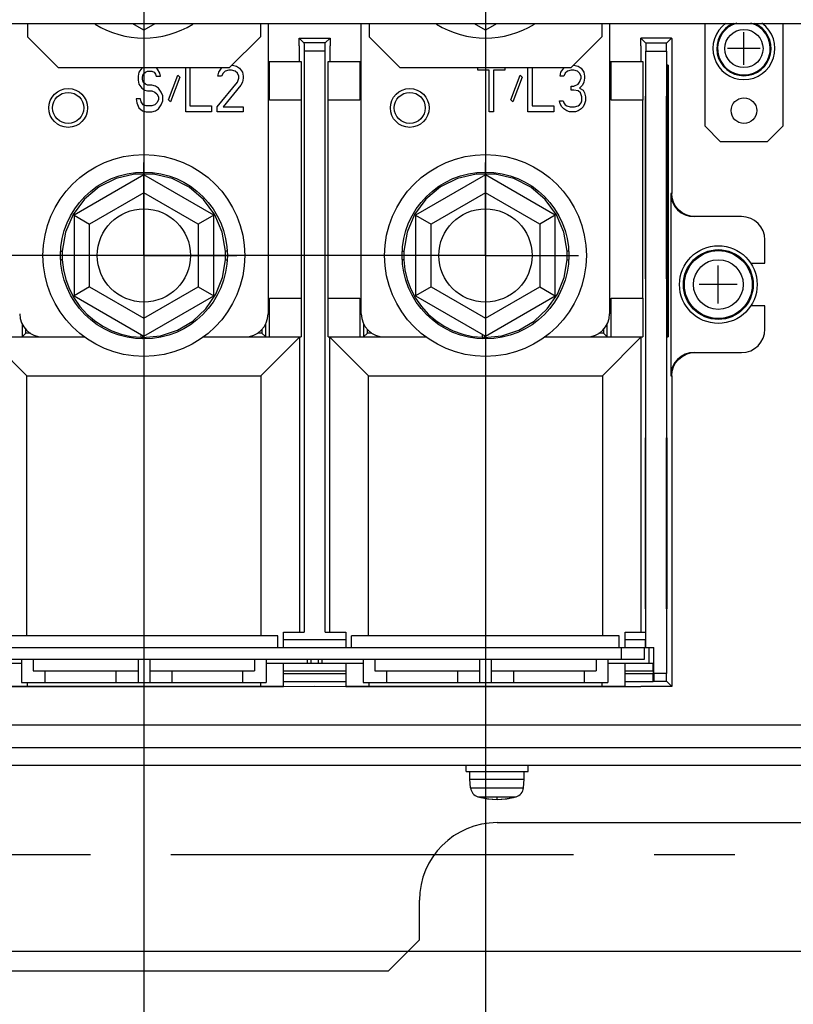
# Model space of a CAD drawing. Extents: x 33 to 410, y 33 to 287.
# Tile 62 of 90: x 277 to 293, y 167 to 189. Entities that reach past the tile are written whole.
import ezdxf

# ---------------------------------------------------------------- set-up
doc = ezdxf.new("R2010")
doc.units = 0
doc.header["$LTSCALE"] = 23.1
doc.linetypes.add('CENTER', pattern=[0.6, 0.375, -0.075, 0.075, -0.075])
doc.layers.get('0').update_dxf_attribs({"linetype": 'CONTINUOUS'})
for name, color, linetype in [('02___PRT_ALL_AXES', 7, 'CONTINUOUS'), ('ALL_AXIS', 7, 'CONTINUOUS'), ('ALL_CURVE', 7, 'CONTINUOUS'), ('ALL_DIM', 7, 'CONTINUOUS'), ('ALL_FEATURES', 7, 'CONTINUOUS')]:
    doc.layers.add(name, color=color, linetype=linetype)
doc.dimstyles.get("Standard").update_dxf_attribs({"dimtxt": 2.5, "dimasz": 2.5, "dimexe": 1.25, "dimexo": 0.625, "dimtad": 1, "dimcen": 2.5, "dimazin": 3, "dimtfac": 1, "dimtmove": 0, "dimatfit": 3})

# ---------------------------------------------------------------- blocks, each defined once
blk = doc.blocks.new('_OPEN')
at = {"color": 0, "linetype": 'BYBLOCK'}
for p, q in [((0, 0), (-1, 0.25)), ((-1, -0.25), (0, 0)), ((-1, 0), (0, 0))]:
    blk.add_line(p, q, dxfattribs=at)
blk = doc.blocks.new('*D17')
at = {"layer": 'ALL_DIM', "color": 2, "linetype": 'CONTINUOUS'}
for p, q in [((266.176, 174.83), (266.176, 243.698)), ((294.165, 228.575), (294.165, 243.698)), ((266.176, 242.698), (280.171, 242.698)), ((294.165, 242.698), (280.171, 242.698))]:
    blk.add_line(p, q, dxfattribs=at)
at = {"layer": 'ALL_DIM', "color": 2, "linetype": 'CONTINUOUS', "xscale": 2, "yscale": 2, "zscale": 2, "rotation": 180}
blk.add_blockref('_OPEN', (266.176, 242.698), dxfattribs=at)
at = {"layer": 'ALL_DIM', "color": 2, "linetype": 'CONTINUOUS', "xscale": 2, "yscale": 2, "zscale": 2}
blk.add_blockref('_OPEN', (294.165, 242.698), dxfattribs=at)
blk = doc.blocks.new('*D18')
at = {"layer": 'ALL_DIM', "color": 2, "linetype": 'CONTINUOUS'}
for p, q in [((293.165, 227.575), (240.152, 227.575)), ((241.152, 227.575), (241.152, 199.118)), ((241.152, 170.661), (241.152, 199.118)), ((262.007, 170.661), (240.152, 170.661))]:
    blk.add_line(p, q, dxfattribs=at)
at = {"layer": 'ALL_DIM', "color": 2, "linetype": 'CONTINUOUS', "xscale": 2, "yscale": 2, "zscale": 2}
for p, rotation in [((241.152, 227.575), 90), ((241.152, 170.661), 270)]:
    blk.add_blockref('_OPEN', p, dxfattribs=dict(at, rotation=rotation))
blk = doc.blocks.new('*D19')
at = {"layer": 'ALL_DIM', "color": 2, "linetype": 'CONTINUOUS'}
for p, q in [((247.152, 170.661), (247.152, 175.661)), ((247.152, 175.661), (247.152, 169.618)), ((262.007, 170.661), (246.152, 170.661)), ((247.152, 152.714), (247.152, 169.618)), ((296.504, 168.574), (246.152, 168.574)), ((247.152, 168.574), (247.152, 152.714))]:
    blk.add_line(p, q, dxfattribs=at)
at = {"layer": 'ALL_DIM', "color": 2, "linetype": 'CONTINUOUS', "xscale": 2, "yscale": 2, "zscale": 2}
for p, rotation in [((247.152, 170.661), 270), ((247.152, 168.574), 90)]:
    blk.add_blockref('_OPEN', p, dxfattribs=dict(at, rotation=rotation))
blk = doc.blocks.new('*D21')
at = {"layer": 'ALL_DIM', "color": 2, "linetype": 'CONTINUOUS'}
for p, q in [((286.197, 199.878), (246.152, 199.878)), ((247.152, 199.878), (247.152, 191.712)), ((247.152, 183.545), (247.152, 191.712)), ((286.426, 183.545), (246.152, 183.545))]:
    blk.add_line(p, q, dxfattribs=at)
at = {"layer": 'ALL_DIM', "color": 2, "linetype": 'CONTINUOUS', "xscale": 2, "yscale": 2, "zscale": 2}
for p, rotation in [((247.152, 199.878), 90), ((247.152, 183.545), 270)]:
    blk.add_blockref('_OPEN', p, dxfattribs=dict(at, rotation=rotation))
blk = doc.blocks.new('*D22')
at = {"layer": 'ALL_DIM', "color": 2, "linetype": 'CONTINUOUS'}
for p, q in [((272.105, 199.219), (272.105, 152.397)), ((266.176, 166.492), (266.176, 152.397)), ((266.176, 153.397), (253.963, 153.397)), ((253.963, 153.397), (269.14, 153.397)), ((277.105, 153.397), (269.14, 153.397)), ((272.105, 153.397), (277.105, 153.397))]:
    blk.add_line(p, q, dxfattribs=at)
at = {"layer": 'ALL_DIM', "color": 2, "linetype": 'CONTINUOUS', "xscale": 2, "yscale": 2, "zscale": 2}
blk.add_blockref('_OPEN', (266.176, 153.397), dxfattribs=at)
at = {"layer": 'ALL_DIM', "color": 2, "linetype": 'CONTINUOUS', "xscale": 2, "yscale": 2, "zscale": 2, "rotation": 180}
blk.add_blockref('_OPEN', (272.105, 153.397), dxfattribs=at)
blk = doc.blocks.new('*D23')
at = {"layer": 'ALL_DIM', "color": 2, "linetype": 'CONTINUOUS'}
for p, q in [((279.453, 198.996), (279.453, 152.397)), ((272.105, 182.545), (272.105, 152.397)), ((272.105, 153.397), (275.779, 153.397)), ((279.453, 153.397), (275.779, 153.397))]:
    blk.add_line(p, q, dxfattribs=at)
at = {"layer": 'ALL_DIM', "color": 2, "linetype": 'CONTINUOUS', "xscale": 2, "yscale": 2, "zscale": 2, "rotation": 180}
blk.add_blockref('_OPEN', (272.105, 153.397), dxfattribs=at)
at = {"layer": 'ALL_DIM', "color": 2, "linetype": 'CONTINUOUS', "xscale": 2, "yscale": 2, "zscale": 2}
blk.add_blockref('_OPEN', (279.453, 153.397), dxfattribs=at)
blk = doc.blocks.new('*D24')
at = {"layer": 'ALL_DIM', "color": 2, "linetype": 'CONTINUOUS'}
for p, q in [((286.801, 198.996), (286.801, 152.397)), ((279.453, 182.545), (279.453, 152.397)), ((279.453, 153.397), (283.127, 153.397)), ((286.801, 153.397), (283.127, 153.397))]:
    blk.add_line(p, q, dxfattribs=at)
at = {"layer": 'ALL_DIM', "color": 2, "linetype": 'CONTINUOUS', "xscale": 2, "yscale": 2, "zscale": 2, "rotation": 180}
blk.add_blockref('_OPEN', (279.453, 153.397), dxfattribs=at)
at = {"layer": 'ALL_DIM', "color": 2, "linetype": 'CONTINUOUS', "xscale": 2, "yscale": 2, "zscale": 2}
blk.add_blockref('_OPEN', (286.801, 153.397), dxfattribs=at)
blk = doc.blocks.new('*D27')
at = {"layer": 'ALL_DIM', "color": 2, "linetype": 'CONTINUOUS'}
for p, q in [((300.002, 182.545), (300.002, 173.348)), ((300.002, 173.348), (298.652, 162.879)), ((266.176, 166.492), (266.176, 140.397)), ((298.652, 162.879), (298.652, 140.397)), ((266.176, 141.397), (282.414, 141.397)), ((298.652, 141.397), (282.414, 141.397))]:
    blk.add_line(p, q, dxfattribs=at)
at = {"layer": 'ALL_DIM', "color": 2, "linetype": 'CONTINUOUS', "xscale": 2, "yscale": 2, "zscale": 2, "rotation": 180}
blk.add_blockref('_OPEN', (266.176, 141.397), dxfattribs=at)
at = {"layer": 'ALL_DIM', "color": 2, "linetype": 'CONTINUOUS', "xscale": 2, "yscale": 2, "zscale": 2}
blk.add_blockref('_OPEN', (298.652, 141.397), dxfattribs=at)
blk = doc.blocks.new('*D31')
at = {"layer": 'ALL_DIM', "color": 2, "linetype": 'CONTINUOUS'}
for p, q in [((314.197, 182.545), (314.197, 145.676)), ((266.176, 166.492), (266.176, 134.397)), ((314.197, 140.838), (314.197, 134.397)), ((266.176, 135.397), (290.187, 135.397)), ((314.197, 135.397), (290.187, 135.397))]:
    blk.add_line(p, q, dxfattribs=at)
at = {"layer": 'ALL_DIM', "color": 2, "linetype": 'CONTINUOUS', "xscale": 2, "yscale": 2, "zscale": 2, "rotation": 180}
blk.add_blockref('_OPEN', (266.176, 135.397), dxfattribs=at)
at = {"layer": 'ALL_DIM', "color": 2, "linetype": 'CONTINUOUS', "xscale": 2, "yscale": 2, "zscale": 2}
blk.add_blockref('_OPEN', (314.197, 135.397), dxfattribs=at)
blk = doc.blocks.new('*D34')
at = {"layer": 'ALL_DIM', "color": 2, "linetype": 'CONTINUOUS'}
for p, q in [((266.176, 166.492), (266.176, 128.397)), ((328.392, 134), (328.392, 128.397)), ((266.176, 129.397), (297.284, 129.397)), ((328.392, 129.397), (297.284, 129.397))]:
    blk.add_line(p, q, dxfattribs=at)
at = {"layer": 'ALL_DIM', "color": 2, "linetype": 'CONTINUOUS', "xscale": 2, "yscale": 2, "zscale": 2, "rotation": 180}
blk.add_blockref('_OPEN', (266.176, 129.397), dxfattribs=at)
at = {"layer": 'ALL_DIM', "color": 2, "linetype": 'CONTINUOUS', "xscale": 2, "yscale": 2, "zscale": 2}
blk.add_blockref('_OPEN', (328.392, 129.397), dxfattribs=at)
blk = doc.blocks.new('*D35')
at = {"layer": 'ALL_DIM', "color": 2, "linetype": 'CONTINUOUS'}
for p, q in [((266.176, 174.83), (266.176, 249.698)), ((297.956, 200.627), (297.956, 249.698)), ((266.176, 248.698), (282.066, 248.698)), ((297.956, 248.698), (282.066, 248.698))]:
    blk.add_line(p, q, dxfattribs=at)
at = {"layer": 'ALL_DIM', "color": 2, "linetype": 'CONTINUOUS', "xscale": 2, "yscale": 2, "zscale": 2, "rotation": 180}
blk.add_blockref('_OPEN', (266.176, 248.698), dxfattribs=at)
at = {"layer": 'ALL_DIM', "color": 2, "linetype": 'CONTINUOUS', "xscale": 2, "yscale": 2, "zscale": 2}
blk.add_blockref('_OPEN', (297.956, 248.698), dxfattribs=at)
blk = doc.blocks.new('*D39')
at = {"layer": 'ALL_DIM', "color": 2, "linetype": 'CONTINUOUS'}
for p, q in [((266.176, 174.83), (266.176, 261.698)), ((330.396, 251), (330.396, 261.698)), ((266.176, 260.698), (298.286, 260.698)), ((330.396, 260.698), (298.286, 260.698))]:
    blk.add_line(p, q, dxfattribs=at)
at = {"layer": 'ALL_DIM', "color": 2, "linetype": 'CONTINUOUS', "xscale": 2, "yscale": 2, "zscale": 2, "rotation": 180}
blk.add_blockref('_OPEN', (266.176, 260.698), dxfattribs=at)
at = {"layer": 'ALL_DIM', "color": 2, "linetype": 'CONTINUOUS', "xscale": 2, "yscale": 2, "zscale": 2}
blk.add_blockref('_OPEN', (330.396, 260.698), dxfattribs=at)
blk = doc.blocks.new('*D40')
at = {"layer": 'ALL_DIM', "color": 2, "linetype": 'CONTINUOUS'}
for p, q in [((266.176, 174.83), (266.176, 255.698)), ((314.489, 200.627), (314.489, 255.698)), ((266.176, 254.698), (290.333, 254.698)), ((314.489, 254.698), (290.333, 254.698))]:
    blk.add_line(p, q, dxfattribs=at)
at = {"layer": 'ALL_DIM', "color": 2, "linetype": 'CONTINUOUS', "xscale": 2, "yscale": 2, "zscale": 2, "rotation": 180}
blk.add_blockref('_OPEN', (266.176, 254.698), dxfattribs=at)
at = {"layer": 'ALL_DIM', "color": 2, "linetype": 'CONTINUOUS', "xscale": 2, "yscale": 2, "zscale": 2}
blk.add_blockref('_OPEN', (314.489, 254.698), dxfattribs=at)

msp = doc.modelspace()

# ---------------------------------------------------------------- linework, layer by layer
at = {"layer": '02___PRT_ALL_AXES', "color": 7, "linetype": 'CENTER'}
msp.add_line((266.176, 170.661), (338.157, 170.661), dxfattribs=at)
at = {"layer": 'ALL_AXIS', "color": 7, "linetype": 'CONTINUOUS'}
for p, q in [((279.453, 188.393), (279.216, 188.53)), ((279.69, 188.53), (279.453, 188.393)), ((286.801, 188.393), (286.564, 188.53)), ((287.038, 188.53), (286.801, 188.393)), ((286.383, 172.448), (286.383, 172.582)), ((286.383, 172.448), (287.719, 172.448)), ((286.467, 172.281), (286.467, 172.448)), ((287.636, 172.281), (287.636, 172.448)), ((287.719, 172.448), (287.719, 172.582)), ((286.467, 172.281), (287.636, 172.281)), ((286.483, 172.094), (286.467, 172.281)), ((287.619, 172.094), (287.636, 172.281))]:
    msp.add_line(p, q, dxfattribs=at)
at = {"layer": 'ALL_AXIS', "color": 7, "linetype": 'CENTER'}
for p, q in [((279.453, 183.545), (279.453, 185.545)), ((286.801, 183.545), (286.801, 185.545)), ((279.453, 183.545), (277.453, 183.545)), ((279.453, 183.545), (279.453, 181.545)), ((279.453, 183.545), (281.453, 183.545)), ((286.801, 183.545), (284.801, 183.545)), ((286.801, 183.545), (286.801, 181.545)), ((286.801, 183.545), (288.801, 183.545))]:
    msp.add_line(p, q, dxfattribs=at)
at = {"layer": 'ALL_AXIS', "color": 9, "linetype": 'CONTINUOUS'}
for p, q in [((286.483, 172.094), (287.619, 172.094)), ((286.64, 171.904), (287.462, 171.904))]:
    msp.add_line(p, q, dxfattribs=at)
for centre, radius in [((292.362, 187.996), 0.411), ((291.811, 182.919), 0.73), ((291.811, 182.919), 0.535)]:
    msp.add_circle(centre, radius, dxfattribs=at)
at = {"layer": 'ALL_AXIS', "color": 7, "linetype": 'CONTINUOUS'}
for radius in [0.835, 0.751]:
    msp.add_circle((291.811, 182.919), radius, dxfattribs=at)
for centre, radius, start, end in [((279.453, 190.225), 2.004, 238.3376, 301.6624), ((286.801, 190.225), 2.004, 238.3376, 301.6624), ((292.362, 187.996), 0.668, 125.3787, 54.6213), ((292.362, 187.996), 0.585, 112.6572, 67.3428), ((286.699, 172.113), 0.217, 185, 254.1191), ((287.403, 172.113), 0.217, 285.8809, 355), ((287.051, 173.35), 1.503, 254.1191, 285.8809)]:
    msp.add_arc(centre, radius, start, end, dxfattribs=at)
at = {"layer": 'ALL_AXIS', "color": 9, "linetype": 'CONTINUOUS'}
msp.add_arc((292.362, 187.996), 0.568, 105.4223, 74.5777, dxfattribs=at)
at = {"layer": 'ALL_CURVE', "color": 40, "linetype": 'CONTINUOUS'}
for p, q in [((292.362, 187.645), (292.362, 188.347)), ((292.712, 187.996), (292.011, 187.996)), ((291.811, 182.51), (291.811, 183.328)), ((292.22, 182.919), (291.402, 182.919)), ((287.051, 171.847), (287.051, 171.888))]:
    msp.add_line(p, q, dxfattribs=at)
at = {"layer": 'ALL_CURVE', "color": 4, "linetype": 'CONTINUOUS'}
for p, q in [((281.348, 187.637), (281.356, 187.637)), ((281.356, 187.637), (281.448, 187.616)), ((288.695, 187.636), (288.796, 187.616)), ((279.347, 187.488), (279.332, 187.402)), ((279.409, 187.573), (279.347, 187.488)), ((279.417, 187.578), (279.409, 187.573)), ((279.425, 187.381), (279.44, 187.445)), ((279.44, 187.445), (279.486, 187.488)), ((279.486, 187.488), (279.533, 187.509)), ((279.533, 187.509), (279.625, 187.509)), ((279.625, 187.509), (279.672, 187.488)), ((279.672, 187.488), (279.703, 187.445)), ((279.703, 187.445), (279.718, 187.402)), ((279.749, 187.552), (279.723, 187.578)), ((279.795, 187.466), (279.749, 187.552)), ((279.811, 187.402), (279.795, 187.466)), ((279.981, 186.891), (280.182, 187.424)), ((280.182, 187.424), (280.228, 187.381)), ((280.352, 186.635), (280.352, 187.578)), ((280.444, 187.578), (280.444, 186.763)), ((281.047, 187.402), (281.062, 187.488)), ((281.062, 187.488), (281.124, 187.573)), ((281.124, 187.573), (281.132, 187.578)), ((281.155, 187.466), (281.124, 187.402)), ((281.201, 187.509), (281.155, 187.466)), ((281.278, 187.53), (281.201, 187.509)), ((281.34, 187.53), (281.278, 187.53)), ((281.417, 187.509), (281.34, 187.53)), ((281.464, 187.466), (281.417, 187.509)), ((281.448, 187.616), (281.51, 187.573)), ((281.495, 187.402), (281.464, 187.466)), ((281.51, 187.573), (281.572, 187.488)), ((281.572, 187.488), (281.587, 187.402)), ((286.634, 187.53), (286.634, 187.578)), ((286.881, 187.53), (286.634, 187.53)), ((286.881, 186.635), (286.881, 187.53)), ((286.973, 187.53), (286.973, 186.635)), ((287.221, 187.53), (286.973, 187.53)), ((287.221, 187.578), (287.221, 187.53)), ((287.344, 186.891), (287.545, 187.424)), ((287.545, 187.424), (287.591, 187.381)), ((287.715, 186.635), (287.715, 187.578)), ((287.808, 187.578), (287.808, 186.763)), ((288.41, 187.402), (288.426, 187.488)), ((288.426, 187.488), (288.487, 187.573)), ((288.487, 187.573), (288.495, 187.578)), ((288.518, 187.466), (288.487, 187.402)), ((288.565, 187.509), (288.518, 187.466)), ((288.642, 187.53), (288.565, 187.509)), ((288.704, 187.53), (288.642, 187.53)), ((288.781, 187.509), (288.704, 187.53)), ((288.827, 187.466), (288.781, 187.509)), ((288.796, 187.616), (288.858, 187.573)), ((288.858, 187.402), (288.827, 187.466)), ((288.858, 187.573), (288.92, 187.488)), ((288.92, 187.488), (288.935, 187.402)), ((279.332, 187.402), (279.332, 187.317)), ((279.332, 187.317), (279.347, 187.232)), ((279.347, 187.232), (279.409, 187.147)), ((279.425, 187.338), (279.425, 187.381)), ((279.44, 187.274), (279.425, 187.338)), ((279.486, 187.232), (279.44, 187.274)), ((279.533, 187.21), (279.486, 187.232)), ((279.625, 187.21), (279.533, 187.21)), ((279.703, 187.189), (279.625, 187.21)), ((279.718, 187.402), (279.811, 187.402)), ((280.228, 187.381), (280.027, 186.848)), ((281.031, 186.741), (281.464, 187.274)), ((281.124, 187.402), (281.047, 187.402)), ((281.541, 187.21), (281.155, 186.741)), ((281.464, 187.274), (281.495, 187.36)), ((281.495, 187.36), (281.495, 187.402)), ((281.572, 187.274), (281.541, 187.21)), ((281.587, 187.36), (281.572, 187.274)), ((281.587, 187.402), (281.587, 187.36)), ((287.591, 187.381), (287.391, 186.848)), ((288.487, 187.402), (288.41, 187.402)), ((288.704, 187.189), (288.796, 187.232)), ((288.796, 187.232), (288.827, 187.274)), ((288.827, 187.274), (288.858, 187.36)), ((288.889, 187.21), (288.827, 187.147)), ((288.858, 187.36), (288.858, 187.402)), ((288.92, 187.274), (288.889, 187.21)), ((288.935, 187.36), (288.92, 187.274)), ((288.935, 187.402), (288.935, 187.36)), ((279.409, 187.147), (279.471, 187.104)), ((279.471, 187.104), (279.533, 187.083)), ((279.533, 187.083), (279.625, 187.083)), ((279.625, 187.083), (279.687, 187.061)), ((279.687, 187.061), (279.734, 187.019)), ((279.765, 187.147), (279.703, 187.189)), ((279.734, 187.019), (279.765, 186.955)), ((279.826, 187.061), (279.765, 187.147)), ((279.857, 186.976), (279.826, 187.061)), ((288.642, 187.104), (288.642, 187.189)), ((288.642, 187.189), (288.704, 187.189)), ((288.704, 187.104), (288.642, 187.104)), ((288.796, 187.083), (288.704, 187.104)), ((288.843, 187.04), (288.796, 187.083)), ((288.827, 187.147), (288.904, 187.104)), ((288.874, 186.955), (288.843, 187.04)), ((288.904, 187.104), (288.935, 187.04)), ((288.935, 187.04), (288.951, 186.955)), ((279.286, 186.912), (279.301, 186.827)), ((279.378, 186.912), (279.286, 186.912)), ((279.301, 186.827), (279.347, 186.72)), ((279.394, 186.848), (279.378, 186.912)), ((279.44, 186.784), (279.394, 186.848)), ((279.502, 186.763), (279.44, 186.784)), ((279.687, 186.784), (279.625, 186.763)), ((279.734, 186.827), (279.687, 186.784)), ((279.765, 186.891), (279.734, 186.827)), ((279.765, 186.955), (279.765, 186.891)), ((279.765, 186.699), (279.826, 186.784)), ((279.826, 186.784), (279.857, 186.869)), ((279.857, 186.869), (279.857, 186.976)), ((280.027, 186.848), (279.981, 186.891)), ((287.391, 186.848), (287.344, 186.891)), ((288.41, 186.805), (288.395, 186.869)), ((288.395, 186.869), (288.472, 186.869)), ((288.441, 186.741), (288.41, 186.805)), ((288.472, 186.869), (288.487, 186.827)), ((288.487, 186.827), (288.518, 186.784)), ((288.518, 186.784), (288.549, 186.763)), ((288.796, 186.763), (288.827, 186.784)), ((288.827, 186.784), (288.858, 186.827)), ((288.858, 186.827), (288.874, 186.869)), ((288.874, 186.869), (288.874, 186.955)), ((288.935, 186.805), (288.904, 186.741)), ((288.951, 186.869), (288.935, 186.805)), ((288.951, 186.955), (288.951, 186.869)), ((279.347, 186.72), (279.425, 186.656)), ((279.425, 186.656), (279.502, 186.635)), ((279.625, 186.763), (279.502, 186.763)), ((279.502, 186.635), (279.625, 186.635)), ((279.625, 186.635), (279.703, 186.656)), ((279.703, 186.656), (279.765, 186.699)), ((280.908, 186.635), (280.352, 186.635)), ((280.444, 186.763), (280.908, 186.763)), ((280.908, 186.763), (280.908, 186.635)), ((281.031, 186.635), (281.031, 186.741)), ((281.587, 186.635), (281.031, 186.635)), ((281.155, 186.741), (281.587, 186.741)), ((281.587, 186.741), (281.587, 186.635)), ((286.973, 186.635), (286.881, 186.635)), ((288.271, 186.635), (287.715, 186.635)), ((287.808, 186.763), (288.271, 186.763)), ((288.271, 186.763), (288.271, 186.635)), ((288.487, 186.699), (288.441, 186.741)), ((288.549, 186.656), (288.487, 186.699)), ((288.549, 186.763), (288.626, 186.741)), ((288.611, 186.635), (288.549, 186.656)), ((288.735, 186.635), (288.611, 186.635)), ((288.626, 186.741), (288.719, 186.741)), ((288.719, 186.741), (288.796, 186.763)), ((288.796, 186.656), (288.735, 186.635)), ((288.858, 186.699), (288.796, 186.656)), ((288.904, 186.741), (288.858, 186.699))]:
    msp.add_line(p, q, dxfattribs=at)
at = {"layer": 'ALL_CURVE', "color": 40, "linetype": 'CONTINUOUS'}
msp.add_arc((287.051, 173.35), 1.503, 256.5066, 283.4934, dxfattribs=at)
at = {"layer": 'ALL_FEATURES', "color": 7, "linetype": 'CONTINUOUS'}
for p, q in [((345.535, 188.53), (261.968, 188.53)), ((276.948, 188.53), (276.948, 188.246)), ((281.958, 188.53), (281.958, 188.246)), ((282.125, 188.53), (282.125, 182.293)), ((284.129, 182.293), (284.129, 188.53)), ((284.296, 188.53), (284.296, 188.246)), ((289.306, 188.53), (289.306, 188.246)), ((289.473, 188.53), (289.473, 182.293)), ((291.527, 186.326), (291.527, 188.53)), ((293.197, 188.53), (293.197, 186.326)), ((276.948, 188.246), (277.616, 187.578)), ((281.29, 187.578), (281.958, 188.246)), ((282.897, 188.117), (282.795, 188.219)), ((282.795, 188.219), (283.458, 188.219)), ((283.356, 188.117), (282.897, 188.117)), ((283.458, 188.219), (283.356, 188.117)), ((284.296, 188.246), (284.964, 187.578)), ((288.638, 187.578), (289.306, 188.246)), ((290.141, 188.053), (290.141, 187.72)), ((290.254, 188.108), (290.142, 188.22)), ((290.807, 188.22), (290.142, 188.22)), ((290.696, 188.108), (290.254, 188.108)), ((290.807, 188.22), (290.696, 188.108)), ((290.809, 188.053), (290.809, 184.881)), ((282.793, 188.052), (282.793, 187.72)), ((282.898, 187.95), (282.898, 175.446)), ((283.355, 175.446), (283.355, 187.95)), ((283.46, 187.72), (283.46, 188.052)), ((290.255, 175.112), (290.255, 187.941)), ((290.694, 187.941), (290.694, 174.557)), ((282.125, 187.72), (282.838, 187.72)), ((282.158, 186.885), (282.158, 187.72)), ((282.838, 187.72), (282.838, 186.885)), ((283.415, 186.885), (283.415, 187.72)), ((283.415, 187.72), (284.129, 187.72)), ((284.095, 187.72), (284.095, 186.885)), ((289.473, 187.72), (290.186, 187.72)), ((289.506, 186.885), (289.506, 187.72)), ((290.186, 187.72), (290.186, 186.885)), ((290.714, 181.792), (290.714, 187.637)), ((290.734, 187.637), (290.714, 187.637)), ((290.734, 187.637), (290.734, 181.792)), ((281.29, 187.578), (277.616, 187.578)), ((288.638, 187.578), (284.964, 187.578)), ((290.714, 187.009), (290.714, 187.008)), ((282.838, 186.885), (282.158, 186.885)), ((282.833, 186.885), (282.833, 182.627)), ((284.095, 186.885), (283.415, 186.885)), ((283.42, 182.627), (283.42, 186.885)), ((290.186, 186.885), (289.506, 186.885)), ((290.181, 186.885), (290.181, 182.627)), ((290.243, 186.969), (290.243, 183.044)), ((290.248, 186.969), (290.243, 186.969)), ((290.248, 183.044), (290.248, 186.969)), ((290.696, 183.044), (290.696, 186.969)), ((290.706, 186.969), (290.696, 186.969)), ((290.706, 186.969), (290.706, 183.044)), ((290.714, 186.906), (290.714, 186.897)), ((290.714, 186.815), (290.714, 186.817)), ((290.714, 186.817), (290.714, 186.817)), ((290.714, 186.808), (290.714, 186.815)), ((290.715, 186.795), (290.714, 186.808)), ((290.714, 186.782), (290.714, 186.782)), ((290.715, 186.97), (290.715, 186.987)), ((290.715, 186.891), (290.715, 186.91)), ((290.715, 186.786), (290.715, 186.795)), ((290.714, 186.778), (290.714, 186.772)), ((290.714, 186.772), (290.714, 186.741)), ((290.714, 186.741), (290.714, 186.718)), ((290.714, 186.718), (290.714, 186.709)), ((290.714, 186.709), (290.714, 186.703)), ((290.714, 186.703), (290.714, 186.7)), ((290.714, 186.7), (290.714, 186.699)), ((290.714, 186.699), (290.714, 186.699)), ((290.714, 186.664), (290.714, 186.664)), ((290.715, 186.741), (290.715, 186.761)), ((290.714, 186.559), (290.714, 186.57)), ((290.714, 186.57), (290.714, 186.57)), ((290.715, 186.529), (290.715, 186.474)), ((290.715, 186.474), (290.715, 186.033)), ((291.527, 186.326), (291.861, 185.992)), ((292.863, 185.992), (293.197, 186.326)), ((290.714, 186), (290.715, 186.033)), ((292.863, 185.992), (291.861, 185.992)), ((290.715, 185.84), (290.714, 185.859)), ((290.715, 185.84), (290.715, 185.633)), ((290.714, 185.652), (290.715, 185.633)), ((290.714, 185.377), (290.714, 185.372)), ((290.714, 185.372), (290.714, 185.362)), ((290.714, 185.362), (290.714, 185.337)), ((290.714, 185.337), (290.714, 185.31)), ((290.715, 185.302), (290.715, 185.319)), ((290.715, 185.288), (290.715, 185.302)), ((279.453, 185.281), (277.95, 184.413)), ((279.453, 185.281), (279.453, 184.895)), ((280.956, 184.413), (279.453, 185.281)), ((286.801, 185.281), (285.298, 184.413)), ((288.304, 184.413), (286.801, 185.281)), ((286.801, 185.281), (286.801, 184.895)), ((290.787, 184.881), (290.787, 180.957)), ((277.95, 184.413), (277.95, 182.678)), ((277.95, 184.413), (278.284, 184.22)), ((280.956, 184.413), (280.622, 184.22)), ((280.956, 182.678), (280.956, 184.413)), ((285.298, 184.413), (285.632, 184.22)), ((285.298, 184.413), (285.298, 182.678)), ((288.304, 184.413), (287.97, 184.22)), ((288.304, 182.678), (288.304, 184.413)), ((292.312, 184.38), (291.288, 184.38)), ((292.813, 183.378), (292.813, 183.879)), ((290.714, 183.77), (290.714, 183.801)), ((290.715, 183.737), (290.714, 183.77)), ((290.714, 183.693), (290.714, 183.672)), ((290.714, 183.672), (290.714, 183.641)), ((290.714, 183.641), (290.714, 183.595)), ((290.714, 183.522), (290.715, 183.554)), ((290.714, 183.491), (290.714, 183.522)), ((290.714, 183.489), (290.714, 183.491)), ((290.714, 183.355), (290.714, 183.369)), ((290.714, 183.312), (290.714, 183.355)), ((290.714, 183.263), (290.714, 183.229)), ((290.714, 183.229), (290.714, 183.114)), ((292.502, 183.378), (292.813, 183.378)), ((290.243, 183.044), (290.248, 183.044)), ((290.696, 183.044), (290.706, 183.044)), ((290.714, 183.114), (290.714, 183.114)), ((290.715, 183.034), (290.714, 183.034)), ((290.715, 183.034), (290.715, 183.152)), ((278.284, 182.87), (277.95, 182.678)), ((280.622, 182.87), (280.956, 182.678)), ((285.632, 182.87), (285.298, 182.678)), ((287.97, 182.87), (288.304, 182.678)), ((290.714, 182.853), (290.714, 182.815)), ((290.714, 182.815), (290.714, 182.815)), ((290.715, 182.7), (290.715, 182.853)), ((277.95, 182.678), (279.453, 181.81)), ((279.453, 181.81), (280.956, 182.678)), ((282.158, 181.792), (282.158, 182.627)), ((282.158, 182.627), (282.838, 182.627)), ((282.838, 182.627), (282.838, 181.792)), ((283.415, 181.792), (283.415, 182.627)), ((283.415, 182.627), (284.095, 182.627)), ((284.095, 182.627), (284.095, 181.792)), ((285.298, 182.678), (286.801, 181.81)), ((286.801, 181.81), (288.304, 182.678)), ((289.506, 182.627), (290.186, 182.627)), ((289.506, 181.792), (289.506, 182.627)), ((290.186, 182.627), (290.186, 181.792)), ((290.714, 182.735), (290.714, 182.735)), ((290.714, 182.735), (290.714, 182.7)), ((290.714, 182.527), (290.715, 182.527)), ((290.715, 182.454), (290.714, 182.454)), ((290.715, 182.37), (290.714, 182.384)), ((290.715, 182.454), (290.715, 182.527)), ((290.715, 182.316), (290.715, 182.37)), ((292.813, 182.46), (292.502, 182.46)), ((292.813, 181.959), (292.813, 182.46)), ((279.453, 182.196), (279.453, 181.81)), ((286.801, 182.196), (286.801, 181.81)), ((290.714, 182.302), (290.715, 182.316)), ((290.714, 182.228), (290.715, 182.228)), ((290.715, 182.155), (290.714, 182.155)), ((290.715, 182.155), (290.715, 182.228)), ((276.831, 182.083), (276.831, 181.792)), ((276.914, 181.875), (276.914, 181.956)), ((281.991, 181.956), (281.991, 181.875)), ((282.075, 181.792), (282.075, 182.083)), ((284.179, 182.083), (284.179, 181.792)), ((284.262, 181.875), (284.262, 181.956)), ((289.339, 181.956), (289.339, 181.875)), ((289.423, 181.792), (289.423, 182.083)), ((276.067, 181.792), (278.189, 181.792)), ((276.1, 181.792), (276.935, 180.957)), ((276.831, 181.792), (276.914, 181.875)), ((277.01, 181.875), (276.914, 181.875)), ((279.391, 181.785), (279.391, 181.846)), ((279.424, 181.826), (279.424, 181.784)), ((279.425, 181.767), (279.424, 181.784)), ((280.717, 181.792), (282.838, 181.792)), ((281.991, 181.875), (281.896, 181.875)), ((282.806, 181.792), (281.971, 180.957)), ((282.075, 181.792), (281.991, 181.875)), ((283.415, 181.792), (285.537, 181.792)), ((283.448, 181.792), (284.283, 180.957)), ((284.179, 181.792), (284.262, 181.875)), ((284.358, 181.875), (284.262, 181.875)), ((286.739, 181.785), (286.739, 181.846)), ((286.772, 181.826), (286.772, 181.784)), ((286.773, 181.767), (286.772, 181.784)), ((288.065, 181.792), (290.186, 181.792)), ((289.339, 181.875), (289.244, 181.875)), ((290.154, 181.792), (289.319, 180.957)), ((289.423, 181.792), (289.339, 181.875)), ((290.714, 181.792), (290.734, 181.792)), ((291.288, 181.458), (292.312, 181.458)), ((290.809, 180.957), (290.809, 174.277)), ((290.248, 179.621), (290.243, 179.621)), ((290.243, 179.621), (290.243, 175.947)), ((290.248, 175.947), (290.248, 179.621)), ((290.706, 179.621), (290.696, 179.621)), ((290.696, 175.947), (290.696, 179.621)), ((290.706, 179.621), (290.706, 175.947)), ((290.243, 175.947), (290.248, 175.947)), ((290.696, 175.947), (290.706, 175.947)), ((282.333, 175.362), (276.572, 175.362)), ((282.333, 175.112), (282.333, 175.362)), ((282.459, 175.446), (282.898, 175.446)), ((282.459, 175.112), (282.459, 175.446)), ((283.355, 175.446), (283.795, 175.446)), ((283.795, 175.446), (283.795, 175.112)), ((289.681, 175.362), (283.92, 175.362)), ((283.92, 175.112), (283.92, 175.362)), ((289.681, 175.112), (289.681, 175.362)), ((289.807, 175.446), (290.244, 175.446)), ((289.807, 175.112), (289.807, 175.446)), ((290.244, 175.446), (290.244, 175.279)), ((268.493, 175.112), (290.422, 175.112)), ((290.224, 174.861), (290.224, 175.112)), ((290.243, 175.112), (290.243, 175.118)), ((290.313, 175.112), (290.313, 174.778)), ((290.422, 174.557), (290.422, 175.112)), ((268.681, 174.861), (290.224, 174.861)), ((274.735, 174.778), (276.822, 174.778)), ((276.822, 174.861), (276.822, 174.36)), ((277.073, 174.861), (277.073, 174.611)), ((279.327, 174.861), (279.327, 174.36)), ((279.578, 174.861), (279.578, 174.36)), ((281.832, 174.861), (281.832, 174.611)), ((282.083, 174.861), (282.083, 174.36)), ((282.083, 174.778), (284.17, 174.778)), ((282.459, 174.287), (282.459, 174.778)), ((282.965, 174.861), (282.965, 174.778)), ((283.043, 174.861), (283.043, 174.778)), ((283.211, 174.778), (283.211, 174.861)), ((283.288, 174.778), (283.288, 174.861)), ((283.795, 174.778), (283.795, 174.287)), ((284.17, 174.861), (284.17, 174.36)), ((284.421, 174.861), (284.421, 174.611)), ((286.675, 174.861), (286.675, 174.36)), ((286.926, 174.861), (286.926, 174.36)), ((289.18, 174.861), (289.18, 174.611)), ((289.431, 174.861), (289.431, 174.36)), ((289.431, 174.778), (290.41, 174.778)), ((289.807, 174.287), (289.807, 174.778)), ((277.073, 174.611), (279.327, 174.611)), ((277.323, 174.611), (277.323, 174.36)), ((278.851, 174.611), (278.851, 174.36)), ((279.578, 174.611), (281.832, 174.611)), ((280.054, 174.611), (280.054, 174.36)), ((281.582, 174.36), (281.582, 174.611)), ((284.421, 174.611), (286.675, 174.611)), ((284.671, 174.611), (284.671, 174.36)), ((286.199, 174.611), (286.199, 174.36)), ((286.926, 174.611), (289.18, 174.611)), ((287.402, 174.611), (287.402, 174.36)), ((288.93, 174.36), (288.93, 174.611)), ((290.411, 174.611), (290.411, 174.546)), ((276.822, 174.36), (282.083, 174.36)), ((282.459, 174.381), (283.795, 174.381)), ((284.17, 174.36), (289.431, 174.36)), ((289.807, 174.379), (290.41, 174.379)), ((290.41, 174.379), (290.421, 174.39)), ((290.421, 174.39), (290.696, 174.39)), ((290.696, 174.39), (290.809, 174.277)), ((276.447, 174.278), (282.459, 174.278)), ((276.948, 174.283), (281.958, 174.283)), ((282.459, 174.278), (283.127, 174.282)), ((283.127, 174.282), (283.795, 174.278)), ((283.795, 174.278), (290.141, 174.278)), ((284.296, 174.283), (289.306, 174.283)), ((290.809, 174.277), (290.141, 174.277)), ((290.141, 174.277), (290.141, 174.277)), ((262.035, 172.582), (300.027, 172.582))]:
    msp.add_line(p, q, dxfattribs=at)
at = {"layer": 'ALL_FEATURES', "color": 9, "linetype": 'CONTINUOUS'}
for p, q in [((282.898, 187.95), (283.355, 187.95)), ((290.255, 187.941), (290.694, 187.941)), ((279.453, 184.895), (278.284, 184.22)), ((280.622, 184.22), (279.453, 184.895)), ((286.801, 184.895), (285.632, 184.22)), ((287.97, 184.22), (286.801, 184.895)), ((290.809, 184.881), (290.787, 184.881)), ((278.284, 182.87), (278.284, 184.22)), ((280.622, 184.22), (280.622, 182.87)), ((285.632, 182.87), (285.632, 184.22)), ((287.97, 184.22), (287.97, 182.87)), ((277.66, 183.64), (277.665, 183.64)), ((277.665, 183.64), (277.696, 183.638)), ((285.008, 183.64), (285.013, 183.64)), ((285.013, 183.64), (285.044, 183.638)), ((281.21, 183.452), (281.24, 183.451)), ((281.24, 183.451), (281.245, 183.451)), ((288.558, 183.452), (288.588, 183.451)), ((288.588, 183.451), (288.593, 183.451)), ((278.284, 182.87), (279.453, 182.196)), ((279.453, 182.196), (280.622, 182.87)), ((285.632, 182.87), (286.801, 182.196)), ((286.801, 182.196), (287.97, 182.87)), ((282.806, 175.446), (282.806, 181.792)), ((283.448, 181.792), (283.448, 175.446)), ((290.154, 175.446), (290.154, 181.792)), ((276.935, 175.362), (276.935, 180.957)), ((276.935, 180.957), (281.971, 180.957)), ((281.971, 180.957), (281.971, 175.362)), ((284.283, 175.362), (284.283, 180.957)), ((284.283, 180.957), (289.319, 180.957)), ((289.319, 180.957), (289.319, 175.362)), ((290.787, 180.957), (290.809, 180.957)), ((283.795, 175.279), (282.459, 175.279)), ((290.244, 175.279), (289.807, 175.279)), ((289.723, 175.112), (289.723, 174.861)), ((282.459, 174.611), (283.795, 174.611)), ((283.795, 174.548), (282.459, 174.548)), ((289.807, 174.611), (290.411, 174.611)), ((290.411, 174.546), (289.807, 174.546)), ((290.694, 174.557), (290.422, 174.557)), ((276.948, 174.283), (276.948, 174.36)), ((281.958, 174.36), (281.958, 174.283)), ((284.296, 174.283), (284.296, 174.36)), ((289.306, 174.36), (289.306, 174.283)), ((276.163, 173.45), (331.34, 173.45))]:
    msp.add_line(p, q, dxfattribs=at)
at = {"layer": 'ALL_FEATURES', "color": 3, "linetype": 'CONTINUOUS'}
for p, q in [((267.379, 172.966), (340.124, 172.966)), ((287.051, 171.346), (294.065, 171.346)), ((285.381, 168.824), (285.381, 169.676)), ((284.713, 168.156), (285.381, 168.824)), ((268.013, 168.156), (284.713, 168.156))]:
    msp.add_line(p, q, dxfattribs=at)
at = {"layer": 'ALL_FEATURES', "color": 7, "linetype": 'CONTINUOUS'}
for points in [[(282.793, 188.052), (282.793, 188.095), (282.794, 188.136), (282.794, 188.17), (282.794, 188.197), (282.794, 188.213), (282.795, 188.219)], [(282.897, 188.117), (282.897, 188.111), (282.898, 188.094), (282.898, 188.068), (282.898, 188.033), (282.898, 187.993), (282.898, 187.95)], [(283.355, 187.95), (283.355, 187.993), (283.355, 188.033), (283.355, 188.068), (283.356, 188.094), (283.356, 188.111), (283.356, 188.117)], [(283.458, 188.219), (283.459, 188.213), (283.459, 188.197), (283.459, 188.17), (283.46, 188.136), (283.46, 188.095), (283.46, 188.052)], [(290.141, 188.053), (290.141, 188.096), (290.141, 188.136), (290.141, 188.171), (290.141, 188.198), (290.142, 188.214), (290.142, 188.22)], [(290.254, 188.108), (290.254, 188.102), (290.254, 188.086), (290.255, 188.059), (290.255, 188.024), (290.255, 187.984), (290.255, 187.941)], [(290.694, 187.941), (290.694, 187.984), (290.694, 188.024), (290.695, 188.059), (290.695, 188.086), (290.695, 188.102), (290.696, 188.108)], [(290.807, 188.22), (290.808, 188.214), (290.808, 188.198), (290.808, 188.171), (290.808, 188.136), (290.809, 188.096), (290.809, 188.053)], [(290.715, 186.987), (290.714, 187), (290.714, 187.007), (290.714, 187.009)], [(290.714, 186.897), (290.714, 186.89), (290.714, 186.886), (290.714, 186.885)], [(290.714, 186.782), (290.714, 186.781), (290.714, 186.778)], [(290.714, 186.664), (290.714, 186.666), (290.714, 186.674), (290.715, 186.687)], [(290.714, 185.31), (290.714, 185.294), (290.714, 185.291)], [(290.714, 185.256), (290.714, 185.266), (290.715, 185.288)], [(290.787, 184.881), (290.796, 184.784), (290.825, 184.69), (290.871, 184.603), (290.934, 184.527), (291.009, 184.465), (291.096, 184.418), (291.19, 184.39), (291.288, 184.38)], [(291.288, 184.382), (291.212, 184.39), (291.118, 184.418), (291.031, 184.465), (290.955, 184.527), (290.893, 184.603), (290.847, 184.69), (290.818, 184.784), (290.809, 184.881)], [(279.391, 181.785), (279.391, 181.768), (279.392, 181.756), (279.394, 181.751)], [(279.427, 181.75), (279.426, 181.755), (279.425, 181.767)], [(286.739, 181.785), (286.739, 181.768), (286.74, 181.756), (286.742, 181.751)], [(286.775, 181.75), (286.774, 181.755), (286.773, 181.767)], [(291.288, 181.458), (291.19, 181.448), (291.096, 181.42), (291.009, 181.373), (290.934, 181.311), (290.871, 181.235), (290.825, 181.149), (290.796, 181.055), (290.787, 180.957)], [(290.809, 180.957), (290.818, 181.055), (290.847, 181.149), (290.893, 181.235), (290.955, 181.311), (291.031, 181.373), (291.118, 181.42), (291.212, 181.448), (291.288, 181.456)], [(290.243, 175.118), (290.243, 175.134), (290.244, 175.161), (290.244, 175.195), (290.244, 175.236), (290.244, 175.279)], [(290.411, 174.611), (290.411, 174.654), (290.411, 174.694), (290.411, 174.729), (290.41, 174.755), (290.41, 174.772), (290.41, 174.778)], [(290.41, 174.402), (290.411, 174.428), (290.411, 174.463), (290.411, 174.503), (290.411, 174.546)], [(290.422, 174.557), (290.422, 174.514), (290.422, 174.474), (290.422, 174.439), (290.421, 174.413), (290.421, 174.396), (290.421, 174.39)], [(290.696, 174.39), (290.695, 174.396), (290.695, 174.413), (290.695, 174.439), (290.694, 174.474), (290.694, 174.514), (290.694, 174.557)], [(290.41, 174.379), (290.41, 174.385), (290.41, 174.402)], [(276.447, 174.287), (276.456, 174.286), (276.485, 174.285), (276.531, 174.285), (276.593, 174.284), (276.669, 174.283), (276.756, 174.283), (276.85, 174.283), (276.948, 174.283)], [(281.958, 174.283), (282.055, 174.283), (282.149, 174.283), (282.236, 174.283), (282.312, 174.284), (282.374, 174.285), (282.421, 174.285), (282.449, 174.286), (282.459, 174.287)], [(283.795, 174.287), (283.804, 174.286), (283.833, 174.285), (283.879, 174.285), (283.941, 174.284), (284.017, 174.283), (284.104, 174.283), (284.198, 174.283), (284.296, 174.283)], [(289.306, 174.283), (289.403, 174.283), (289.497, 174.283), (289.584, 174.283), (289.66, 174.284), (289.722, 174.285), (289.769, 174.285), (289.797, 174.286), (289.807, 174.287)]]:
    msp.add_lwpolyline(points, dxfattribs=at)
at = {"layer": 'ALL_FEATURES', "color": 9, "linetype": 'CONTINUOUS'}
for points in [[(279.663, 185.295), (279.254, 185.296), (278.855, 185.203), (278.488, 185.019), (278.174, 184.756)], [(280.98, 184.421), (280.737, 184.749), (280.427, 185.013), (280.061, 185.198), (279.663, 185.295)], [(287.011, 185.295), (286.602, 185.296), (286.203, 185.203), (285.836, 185.019), (285.522, 184.756)], [(288.328, 184.421), (288.085, 184.749), (287.775, 185.013), (287.409, 185.198), (287.011, 185.295)], [(278.174, 184.756), (277.928, 184.425), (277.766, 184.045), (277.696, 183.638)], [(285.522, 184.756), (285.276, 184.425), (285.114, 184.045), (285.044, 183.638)], [(281.21, 183.638), (281.14, 184.043), (280.98, 184.421)], [(288.558, 183.638), (288.488, 184.043), (288.328, 184.421)], [(277.696, 183.638), (277.694, 183.576), (277.694, 183.514), (277.696, 183.452)], [(281.245, 183.64), (281.241, 183.64), (281.21, 183.638)], [(281.21, 183.452), (281.212, 183.514), (281.212, 183.576), (281.21, 183.638)], [(285.044, 183.638), (285.042, 183.576), (285.042, 183.514), (285.044, 183.452)], [(288.593, 183.64), (288.589, 183.64), (288.558, 183.638)], [(288.558, 183.452), (288.56, 183.514), (288.56, 183.576), (288.558, 183.638)], [(277.696, 183.452), (277.665, 183.451), (277.66, 183.451)], [(277.696, 183.452), (277.72, 183.237), (277.772, 183.025), (277.849, 182.821)], [(280.784, 182.394), (281.002, 182.71), (281.147, 183.069), (281.21, 183.452)], [(285.044, 183.452), (285.013, 183.451), (285.008, 183.451)], [(285.044, 183.452), (285.068, 183.237), (285.12, 183.025), (285.197, 182.821)], [(288.132, 182.394), (288.35, 182.71), (288.495, 183.069), (288.558, 183.452)], [(277.849, 182.821), (277.951, 182.627), (278.077, 182.447), (278.223, 182.285), (278.388, 182.143), (278.568, 182.023), (278.761, 181.925), (278.966, 181.852), (279.176, 181.805), (279.391, 181.785)], [(285.197, 182.821), (285.299, 182.627), (285.425, 182.447), (285.571, 182.285), (285.736, 182.143), (285.916, 182.023), (286.109, 181.925), (286.314, 181.852), (286.524, 181.805), (286.739, 181.785)], [(279.424, 181.784), (279.808, 181.82), (280.173, 181.938), (280.504, 182.133), (280.784, 182.394)], [(286.772, 181.784), (287.156, 181.82), (287.521, 181.938), (287.852, 182.133), (288.132, 182.394)]]:
    msp.add_lwpolyline(points, dxfattribs=at)
at = {"layer": 'ALL_FEATURES', "color": 7, "linetype": 'CONTINUOUS'}
for centre, radius in [((277.824, 186.718), 0.417), ((277.824, 186.718), 0.334), ((285.172, 186.718), 0.417), ((285.172, 186.718), 0.334), ((292.362, 186.66), 0.276), ((279.453, 183.545), 2.171), ((286.801, 183.545), 2.171), ((279.453, 183.545), 1.795), ((286.801, 183.545), 1.795), ((279.453, 183.545), 1.002), ((286.801, 183.545), 1.002)]:
    msp.add_circle(centre, radius, dxfattribs=at)
for centre, start, end in [((292.312, 183.879), 0, 90), ((277.282, 182.293), 180, 270), ((281.624, 182.293), 270, 360), ((284.63, 182.293), 180, 270), ((288.972, 182.293), 270, 360), ((292.312, 181.959), 270, 360)]:
    msp.add_arc(centre, 0.501, start, end, dxfattribs=at)
at = {"layer": 'ALL_FEATURES', "color": 3, "linetype": 'CONTINUOUS'}
msp.add_arc((287.051, 169.676), 1.67, 90, 180, dxfattribs=at)

# ---------------------------------------------------------------- dimensions: what is measured, and where the dimension line sits
at = {"layer": 'ALL_DIM', "color": 2, "linetype": 'CONTINUOUS'}
for base, p1, p2, picture, middle in [((330.396, 260.698), (266.176, 173.83), (330.396, 250), '*D39', (291.406, 260.698)), ((314.489, 254.698), (266.176, 173.83), (314.489, 199.627), '*D40', (283.453, 254.698)), ((297.956, 248.698), (266.176, 173.83), (297.956, 199.627), '*D35', (275.186, 248.698)), ((294.165, 242.698), (266.176, 173.83), (294.165, 227.575), '*D17', (273.291, 242.698)), ((272.105, 153.397), (266.176, 167.492), (272.105, 200.219), '*D22', (253.963, 153.397)), ((279.453, 153.397), (272.105, 183.545), (279.453, 199.996), '*D23', (273.027, 153.397)), ((286.801, 153.397), (279.453, 183.545), (286.801, 199.996), '*D24', (280.375, 153.397)), ((300.002, 141.397), (266.176, 167.492), (300.002, 183.545), '*D27', (275.534, 141.397)), ((314.197, 135.397), (266.176, 167.492), (314.197, 183.545), '*D31', (283.307, 135.397)), ((328.392, 129.397), (266.176, 167.492), (328.392, 135), '*D34', (290.404, 129.397))]:
    dim = msp.add_linear_dim(base=base, p1=p1, p2=p2, dimstyle='Standard', dxfattribs=at)
    dim.commit()
    dim.dimension.update_dxf_attribs({"geometry": picture, "text_midpoint": middle, "dimtype": 128})
for base, p1, p2, angle, picture, middle in [((241.152, 227.575), (263.007, 170.661), (294.165, 227.575), 90, '*D18', (241.152, 192.238)), ((247.152, 199.878), (287.426, 183.545), (287.197, 199.878), 90, '*D21', (247.152, 186.208)), ((247.152, 168.574), (263.007, 170.661), (297.504, 168.574), 270, '*D19', (247.152, 152.714))]:
    dim = msp.add_linear_dim(base=base, p1=p1, p2=p2, angle=angle, dimstyle='Standard', dxfattribs=at)
    dim.commit()
    dim.dimension.update_dxf_attribs({"geometry": picture, "text_midpoint": middle, "dimtype": 128})

doc.saveas('drawing.dxf')
